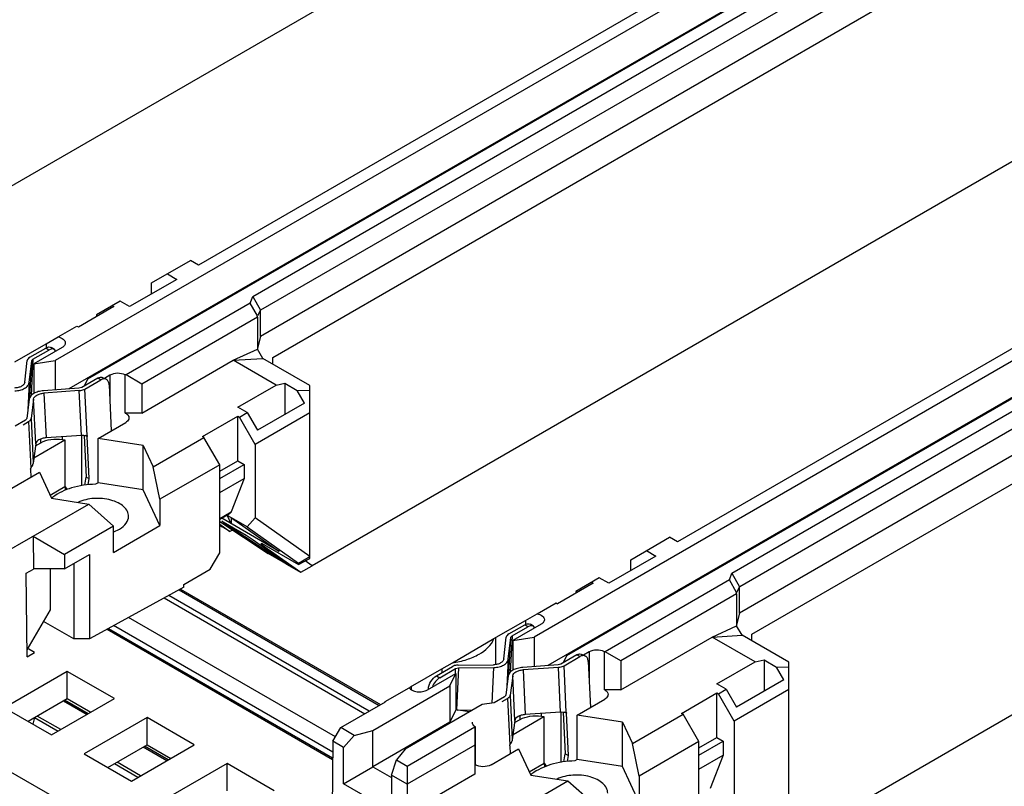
# Model space of a CAD drawing. Header units: inches. Extents: x 0 to 34, y 0 to 22.
# Tile 78 of 88: x 27.872 to 28.308, y 16.046 to 16.385. Entities that reach past the tile are written whole.
import ezdxf

# ---------------------------------------------------------------- set-up
doc = ezdxf.new("R2010")
doc.units = ezdxf.units.IN
doc.header["$LTSCALE"] = 1.87
doc.header["$MEASUREMENT"] = 0
doc.layers.get('0').update_dxf_attribs({"linetype": 'CONTINUOUS'})

msp = doc.modelspace()

# ---------------------------------------------------------------- linework, layer by layer
at = {"color": 7, "linetype": 'CONTINUOUS'}
for p, q in [((28.8471983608, 15.4869707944), (26.351793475, 16.9277863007)), ((28.6258773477, 16.7487750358), (27.7896629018, 16.2659553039)), ((28.6976101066, 16.7073574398), (27.9515156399, 16.27657628)), ((28.7024804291, 16.7045453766), (27.8880527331, 16.2343094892)), ((28.7164034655, 16.6965063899), (27.8941399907, 16.2217417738)), ((28.7167526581, 16.6963047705), (27.9023201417, 16.2260616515)), ((27.9755336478, 16.2627063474), (28.7216262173, 16.6934908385)), ((28.7285855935, 16.6894725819), (27.9790135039, 16.2566790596)), ((28.7386761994, 16.6836463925), (27.9790090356, 16.2450241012)), ((27.9844028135, 16.235681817), (28.7494632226, 16.6774181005)), ((28.8380093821, 16.6262926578), (28.0017949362, 16.1434729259)), ((28.8471983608, 16.5487634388), (28.1636476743, 16.154093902)), ((28.8471983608, 16.5431393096), (28.1001847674, 16.1118271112)), ((28.8471983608, 16.5270609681), (28.106272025, 16.0992593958)), ((28.8471983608, 16.5266577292), (28.1144521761, 16.1035792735)), ((28.1876656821, 16.1402239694), (28.8471983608, 16.5210298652)), ((28.8471983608, 16.5129933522), (28.1911455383, 16.1341966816)), ((28.8471983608, 16.5013409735), (28.19114107, 16.1225417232)), ((28.1965348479, 16.113199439), (28.8471983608, 16.4888843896)), ((28.8471983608, 16.3866335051), (28.2139269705, 16.0209905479)), ((27.9307789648, 16.2686549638), (27.9480035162, 16.2785994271)), ((27.951518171, 16.2765674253), (27.9480035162, 16.2785994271)), ((27.9377386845, 16.2726726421), (27.9419145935, 16.2702615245)), ((27.9419144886, 16.2702614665), (27.9210353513, 16.2582062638)), ((27.9307789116, 16.2638320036), (27.9307789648, 16.2686549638)), ((27.974450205, 16.2596710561), (27.9755291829, 16.2627037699)), ((27.9755291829, 16.2627037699), (27.9790090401, 16.2566764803)), ((27.9140749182, 16.2582045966), (27.8984155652, 16.2491630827)), ((27.9168595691, 16.2606173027), (27.9064192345, 16.2545899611)), ((27.9133783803, 16.258607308), (27.9140749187, 16.2582051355)), ((27.9210354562, 16.2582063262), (27.9168596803, 16.2606173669)), ((27.9744509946, 16.2596840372), (27.9194590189, 16.2279326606)), ((27.9776694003, 16.2540902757), (27.974450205, 16.2596710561)), ((27.9064192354, 16.2545899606), (27.9064192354, 16.2537843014)), ((27.9776170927, 16.2534644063), (27.9264187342, 16.2239031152)), ((27.9775382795, 16.2536009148), (27.9776694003, 16.2540902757)), ((27.9775382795, 16.2536009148), (27.9776170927, 16.2534644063)), ((27.9776170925, 16.2534644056), (27.9776170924, 16.2393981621)), ((27.9790090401, 16.2566764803), (27.9776694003, 16.2540902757)), ((27.9790090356, 16.2450241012), (27.9790090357, 16.2566764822)), ((27.8893658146, 16.2447540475), (27.8977195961, 16.2495773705)), ((27.8977195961, 16.2495773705), (27.8984155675, 16.2491753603)), ((27.884138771, 16.2417249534), (27.8893658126, 16.2447427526)), ((27.9790090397, 16.2450240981), (27.9776170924, 16.2398291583)), ((27.870228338, 16.2336930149), (27.884138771, 16.2417249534)), ((27.8768383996, 16.2357900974), (27.8838621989, 16.239845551)), ((27.8910984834, 16.2400762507), (27.8785455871, 16.2328285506)), ((27.885251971, 16.2389533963), (27.8838621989, 16.239845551)), ((27.884138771, 16.2417249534), (27.8841387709, 16.2399652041)), ((27.8877162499, 16.2391951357), (27.8863264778, 16.2400872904)), ((27.8782281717, 16.2348979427), (27.885251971, 16.2389533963)), ((27.8883132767, 16.2384807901), (27.8877162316, 16.2391951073)), ((27.9668991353, 16.2344181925), (27.9776170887, 16.2393981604)), ((27.9800575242, 16.2351817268), (27.9776218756, 16.2394009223)), ((27.9844027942, 16.2326675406), (27.9844027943, 16.2356818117)), ((27.8745870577, 16.2247902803), (27.8756938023, 16.234297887)), ((27.8765491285, 16.2246442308), (27.8776558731, 16.2341518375)), ((27.8768573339, 16.2181209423), (27.8776558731, 16.2341518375)), ((27.8782281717, 16.2348979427), (27.877428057, 16.2188354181)), ((27.8785455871, 16.23282826), (27.8880527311, 16.234299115)), ((27.8785455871, 16.2328285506), (27.8785455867, 16.2197056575)), ((27.8880527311, 16.234299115), (27.888052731, 16.2213106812)), ((27.9264187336, 16.2110453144), (27.9668991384, 16.2344181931)), ((27.9668991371, 16.2344181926), (27.9800529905, 16.2351790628)), ((27.9858643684, 16.2234679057), (27.9668991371, 16.2344181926)), ((28.0007581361, 16.2232241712), (27.9800531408, 16.235178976)), ((27.9093198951, 16.2267207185), (27.9107096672, 16.2260079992)), ((27.9123256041, 16.22783147), (27.9098928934, 16.2264268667)), ((27.9123256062, 16.2278200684), (27.9123256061, 16.2155331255)), ((27.9194590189, 16.2279326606), (27.9191091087, 16.2279313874)), ((27.9191110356, 16.2110453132), (27.9191091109, 16.2279211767)), ((27.9264187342, 16.2239031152), (27.9194596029, 16.227920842)), ((27.8765491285, 16.2246442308), (27.8759457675, 16.2125315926)), ((27.8998561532, 16.2224102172), (27.898602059, 16.2220577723)), ((27.9068799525, 16.2264656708), (27.8998561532, 16.2224102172)), ((27.9023201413, 16.2260616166), (27.9009072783, 16.2230171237)), ((27.9012459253, 16.2216974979), (27.9082697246, 16.2257529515)), ((27.9082697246, 16.2257529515), (27.9068799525, 16.2264656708)), ((27.9119438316, 16.2236382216), (27.9129045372, 16.2032423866)), ((27.9264187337, 16.2239031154), (27.9264187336, 16.2110453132)), ((27.9689179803, 16.2136832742), (27.9858643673, 16.2234679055)), ((27.9858643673, 16.2234679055), (27.9897971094, 16.2242631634)), ((27.9897971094, 16.2242631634), (27.9897971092, 16.2104689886)), ((27.9897972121, 16.2242631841), (27.9952508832, 16.2211143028)), ((28.0007581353, 16.1467587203), (28.0007581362, 16.2232241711)), ((27.898602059, 16.2220577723), (27.8829486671, 16.2209492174)), ((27.8987377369, 16.220992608), (27.8830843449, 16.2198840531)), ((27.8830843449, 16.2198840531), (27.8840167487, 16.2000890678)), ((27.8996701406, 16.2011976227), (27.8987377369, 16.220992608)), ((27.9022165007, 16.2010921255), (27.9012459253, 16.2216974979)), ((27.9952508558, 16.2211143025), (28.0007581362, 16.2211750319)), ((27.9984968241, 16.2154921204), (27.9952508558, 16.2211143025)), ((27.876556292, 16.2172583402), (27.8754495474, 16.2086898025)), ((27.8785183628, 16.2172477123), (27.8774116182, 16.2086791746)), ((27.8794507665, 16.197452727), (27.8785183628, 16.2172477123)), ((27.9730939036, 16.2112722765), (27.9689180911, 16.2136833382)), ((27.9984968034, 16.2154919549), (27.9776176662, 16.2034369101)), ((27.9264187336, 16.2110453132), (27.9191110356, 16.2110453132)), ((27.953258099, 16.200623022), (27.9689174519, 16.209664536)), ((27.9689174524, 16.2096645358), (27.9696134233, 16.2092626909)), ((27.9689174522, 16.1899699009), (27.9689174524, 16.2096645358)), ((27.9696134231, 16.2092626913), (27.9730938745, 16.2112722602)), ((27.9765731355, 16.1972081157), (27.9696134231, 16.2092626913)), ((27.9730938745, 16.2112722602), (27.977617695, 16.2034367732)), ((28.0007581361, 16.2111722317), (27.9765731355, 16.1972081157)), ((27.8748772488, 16.2079877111), (27.8702755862, 16.2053307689)), ((27.8738602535, 16.2058853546), (27.8762670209, 16.2072749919)), ((27.8762670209, 16.2072749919), (27.8772375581, 16.1866704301)), ((27.8774116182, 16.2086791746), (27.8783440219, 16.1888841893)), ((27.9070592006, 16.1998673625), (27.9192853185, 16.2069265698)), ((27.8996701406, 16.2011976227), (27.8840167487, 16.2000890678)), ((27.8912648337, 16.1993881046), (27.8912648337, 16.2006023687)), ((27.899772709, 16.2011976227), (27.8997727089, 16.1789438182)), ((27.900921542, 16.2011895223), (27.9017899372, 16.1827534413)), ((27.9010574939, 16.2011649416), (27.9022165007, 16.2010921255)), ((27.9023006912, 16.200702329), (27.9014834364, 16.2011214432)), ((27.9022165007, 16.2010921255), (27.9023006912, 16.200702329)), ((27.9031797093, 16.182040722), (27.9023006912, 16.200702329)), ((27.9539540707, 16.2002211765), (27.9532580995, 16.2006230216)), ((27.8794507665, 16.197452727), (27.8783440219, 16.1888841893)), ((27.8786566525, 16.1913046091), (27.8923626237, 16.1992182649)), ((27.879329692, 16.1965153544), (27.8817576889, 16.1979172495)), ((27.8817576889, 16.1979172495), (27.881757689, 16.1996119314)), ((27.8912648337, 16.1993881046), (27.8923626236, 16.1992182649)), ((27.8923626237, 16.1992182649), (27.8923626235, 16.1785538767)), ((27.9070592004, 16.1801788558), (27.9070592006, 16.1998673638)), ((27.9270938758, 16.1967677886), (27.9070592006, 16.1998673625)), ((27.9270938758, 16.196767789), (27.9315061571, 16.1872600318)), ((27.9270938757, 16.177079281), (27.9270938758, 16.196767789)), ((27.9315061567, 16.1872600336), (27.9539540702, 16.2002211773)), ((27.9609137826, 16.1881666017), (27.9539540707, 16.2002211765)), ((27.9765731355, 16.1972081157), (27.9765731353, 16.1646734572)), ((27.8783440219, 16.1888841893), (27.878224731, 16.1884866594)), ((27.9609137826, 16.1881666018), (27.9344476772, 16.1728854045)), ((27.9609137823, 16.1492065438), (27.9609137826, 16.1881666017)), ((27.9609137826, 16.1853486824), (27.9689174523, 16.1899699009)), ((27.9609137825, 16.1821339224), (27.9717013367, 16.1883625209)), ((27.9689174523, 16.1899699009), (27.9717013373, 16.1883625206)), ((27.9717013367, 16.1883625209), (27.9717013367, 16.1821747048)), ((27.8689157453, 16.1778438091), (27.8811418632, 16.1849030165)), ((27.877193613, 16.186205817), (27.8772375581, 16.1866704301)), ((27.877193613, 16.186205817), (27.8773578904, 16.182718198)), ((27.8811418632, 16.1849030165), (27.8865101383, 16.1733352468)), ((27.9344476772, 16.1728854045), (27.9315061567, 16.1872600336)), ((27.9011752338, 16.179158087), (27.9017899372, 16.1827534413)), ((27.9017899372, 16.1827534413), (27.9031797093, 16.182040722)), ((27.9027209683, 16.1793575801), (27.9031797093, 16.182040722)), ((27.9070592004, 16.1801788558), (27.9059920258, 16.1795626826)), ((27.9270938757, 16.177079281), (27.9070592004, 16.1801788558)), ((27.9609137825, 16.1759461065), (27.9717013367, 16.182174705)), ((27.9717013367, 16.182174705), (27.9660118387, 16.1674103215)), ((27.8858407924, 16.1747775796), (27.8923765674, 16.1785512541)), ((27.8923765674, 16.1785512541), (27.8926291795, 16.1769541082)), ((27.8923770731, 16.1785480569), (27.8933436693, 16.1772125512)), ((27.9344476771, 16.1612330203), (27.9270938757, 16.177079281)), ((27.8644869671, 16.148563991), (27.9029769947, 16.1707876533)), ((27.8865101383, 16.1733352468), (27.9029769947, 16.1707876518)), ((27.9029769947, 16.1707876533), (27.9139548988, 16.1610531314)), ((27.9344476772, 16.1728854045), (27.9344476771, 16.1612330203)), ((27.9609137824, 16.1644667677), (27.9660118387, 16.1674103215)), ((27.9652025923, 16.1664107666), (27.9609137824, 16.1639344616)), ((27.9660291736, 16.1620699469), (27.9641569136, 16.165830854)), ((27.9650046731, 16.1653413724), (27.9641775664, 16.1658189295)), ((27.9609137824, 16.1630090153), (27.9824206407, 16.1488513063)), ((27.9609137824, 16.1618484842), (27.9654537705, 16.1586478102)), ((27.9609137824, 16.1614044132), (27.9619743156, 16.1606567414)), ((27.9618032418, 16.1631700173), (27.9623880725, 16.1628844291)), ((27.9632622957, 16.1621131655), (27.9618032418, 16.1631700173)), ((27.987186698, 16.1498538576), (27.9618568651, 16.1644789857)), ((27.9623787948, 16.162889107), (27.9725713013, 16.1570040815)), ((27.9632622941, 16.1623789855), (27.9632622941, 16.1621131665)), ((27.9890587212, 16.1451316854), (27.9632622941, 16.1621131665)), ((27.9661336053, 16.1646962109), (27.9650046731, 16.1653413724)), ((27.9660291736, 16.1646962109), (27.9660291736, 16.1620699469)), ((27.9661335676, 16.1646962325), (27.987186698, 16.1498538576)), ((27.9730932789, 16.1606777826), (27.9661336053, 16.1646962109)), ((27.9765731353, 16.1646734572), (27.9730932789, 16.1606777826)), ((28.0007581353, 16.1476231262), (27.9765731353, 16.1646734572)), ((27.9139548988, 16.1610531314), (27.8921866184, 16.1484843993)), ((27.9139548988, 16.1494007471), (27.9344476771, 16.1612330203)), ((27.9139548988, 16.1494007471), (27.9139548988, 16.1610531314)), ((27.9139803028, 16.1585717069), (27.9165456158, 16.1597371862)), ((27.9654537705, 16.1586478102), (27.9619743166, 16.1606567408)), ((27.9665643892, 16.159289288), (27.9654537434, 16.1586478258)), ((27.9725716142, 16.1570046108), (27.9753551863, 16.1552198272)), ((27.9730932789, 16.1606777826), (27.9958174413, 16.1446573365)), ((27.8782671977, 16.1565205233), (27.8784237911, 16.1419650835)), ((27.8782672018, 16.1565205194), (27.8921866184, 16.1484843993)), ((27.9753551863, 16.1552198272), (27.9917105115, 16.1436893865)), ((27.9794620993, 16.1534718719), (27.9958174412, 16.1440285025)), ((27.9794620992, 16.1527685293), (27.9794620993, 16.1534718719)), ((27.9794621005, 16.1527685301), (27.979771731, 16.1529556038)), ((27.9967727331, 16.1405645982), (27.9794621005, 16.1527685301)), ((27.979771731, 16.1529556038), (27.9800575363, 16.1531277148)), ((28.1429109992, 16.1461725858), (28.1601355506, 16.1561170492)), ((28.1636502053, 16.1540850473), (28.1601355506, 16.1561170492)), ((27.8921866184, 16.1484843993), (27.8921866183, 16.1420554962)), ((27.8921866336, 16.1420554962), (27.9033221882, 16.1484850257)), ((27.9033222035, 16.1484850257), (27.9033222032, 16.1111170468)), ((27.9567379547, 16.141958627), (27.9609137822, 16.1492065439)), ((27.9890099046, 16.145047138), (27.9824206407, 16.1488513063)), ((28.1498707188, 16.1501902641), (28.1540466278, 16.1477791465)), ((27.8963624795, 16.1444665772), (27.8963624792, 16.1111170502)), ((27.9909497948, 16.1439270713), (27.9890099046, 16.145047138)), ((27.9890587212, 16.1451316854), (27.9890587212, 16.1455588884)), ((27.9909601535, 16.1439450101), (27.9890587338, 16.1451316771)), ((27.9909601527, 16.1439450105), (27.9909601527, 16.1442183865)), ((27.9917105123, 16.1435117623), (27.9909601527, 16.1439450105)), ((27.9958174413, 16.1446573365), (28.0007581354, 16.1476464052)), ((27.9958174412, 16.1440285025), (28.0007579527, 16.1467573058)), ((27.9958174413, 16.1446573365), (27.9958174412, 16.1440285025)), ((28.0017949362, 16.1434729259), (27.9987272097, 16.1456356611)), ((28.1540465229, 16.1477790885), (28.1331673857, 16.1357238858)), ((28.1429109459, 16.1413496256), (28.1429109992, 16.1461725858)), ((27.8752919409, 16.1401567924), (27.8784237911, 16.1419650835)), ((27.8756895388, 16.103199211), (27.8752919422, 16.1401567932)), ((27.8921866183, 16.1420554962), (27.8784237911, 16.1420554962)), ((27.8859224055, 16.1239749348), (27.8859224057, 16.1420554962)), ((27.9450804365, 16.1352277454), (27.9567379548, 16.1419586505)), ((27.9917105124, 16.1436893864), (27.9917105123, 16.1435117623)), ((27.9917105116, 16.1436893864), (27.992209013, 16.143315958)), ((27.9922870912, 16.1432308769), (27.9917105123, 16.1435117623)), ((27.9967727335, 16.1405645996), (27.9919856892, 16.1433289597)), ((27.992209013, 16.143315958), (27.9922870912, 16.1432308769)), ((27.996774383, 16.140575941), (28.0017975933, 16.1434758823)), ((28.1865822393, 16.1371886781), (28.1876612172, 16.1402213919)), ((28.1876612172, 16.1402213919), (28.1911410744, 16.1341941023)), ((27.9450804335, 16.1340222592), (27.9450804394, 16.1352276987)), ((28.1262069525, 16.1357222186), (28.1105475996, 16.1266807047)), ((28.1289916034, 16.1381349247), (28.1185512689, 16.1321075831)), ((28.1255104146, 16.13612493), (28.1262069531, 16.1357227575)), ((28.1331674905, 16.1357239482), (28.1289917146, 16.1381349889)), ((28.186583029, 16.1372016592), (28.1315910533, 16.1054502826)), ((28.1898014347, 16.1316078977), (28.1865822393, 16.1371886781)), ((27.9450804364, 16.1340223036), (27.9068020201, 16.1131262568)), ((27.9429339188, 16.1328505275), (28.0315692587, 16.0816735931)), ((27.9435266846, 16.1331741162), (28.0321458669, 16.082006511)), ((28.1185512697, 16.1321075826), (28.1185512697, 16.1313019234)), ((28.1897491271, 16.1309820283), (28.1385507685, 16.1014207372)), ((28.1896703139, 16.1311185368), (28.1898014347, 16.1316078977)), ((28.1896703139, 16.1311185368), (28.1897491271, 16.1309820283)), ((28.1897491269, 16.1309820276), (28.1897491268, 16.1169157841)), ((28.1911410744, 16.1341941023), (28.1898014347, 16.1316078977)), ((28.19114107, 16.1225417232), (28.1911410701, 16.1341941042)), ((27.9363751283, 16.1292701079), (28.0251892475, 16.0779899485)), ((28.0270906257, 16.0790877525), (27.9383297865, 16.1303371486)), ((28.101497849, 16.1222716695), (28.1098516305, 16.1270949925)), ((28.1098516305, 16.1270949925), (28.1105476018, 16.1266929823)), ((27.8756573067, 16.1061952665), (27.885922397, 16.1239749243)), ((28.0962708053, 16.1192425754), (28.101497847, 16.1222603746)), ((28.1911410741, 16.1225417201), (28.1897491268, 16.1173467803)), ((27.8963624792, 16.1111170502), (27.8829650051, 16.1188525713)), ((28.0121231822, 16.0677873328), (27.9205760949, 16.1206454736)), ((28.0823603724, 16.1112106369), (28.0962708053, 16.1192425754)), ((28.0962708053, 16.1192425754), (28.0962708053, 16.1174828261)), ((27.9110483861, 16.1154443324), (28.0109014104, 16.0577904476)), ((27.9116411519, 16.1157679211), (28.0109086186, 16.0584521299)), ((28.0109366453, 16.0610248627), (27.9139459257, 16.1170260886)), ((28.088970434, 16.1133077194), (28.0959942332, 16.117363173)), ((28.0903602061, 16.1124155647), (28.0973840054, 16.1164710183)), ((28.1032305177, 16.1175938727), (28.0906776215, 16.1103461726)), ((28.0973840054, 16.1164710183), (28.0959942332, 16.117363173)), ((28.0998482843, 16.1167127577), (28.0984585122, 16.1176049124)), ((28.1004453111, 16.1159984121), (28.099848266, 16.1167127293)), ((28.1790311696, 16.1119358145), (28.1897491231, 16.1169157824)), ((28.1921895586, 16.1126993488), (28.1897539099, 16.1169185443)), ((27.9033222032, 16.1111170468), (27.8963624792, 16.1111170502)), ((27.9068020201, 16.1131262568), (27.9033221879, 16.1111170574)), ((28.0639175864, 16.1005616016), (28.0823606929, 16.1112101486)), ((28.0829775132, 16.1115671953), (28.0829775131, 16.099741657)), ((28.0867190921, 16.1023079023), (28.0878258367, 16.1118155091)), ((28.0886811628, 16.1021618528), (28.0897879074, 16.1116694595)), ((28.0889893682, 16.0956385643), (28.0897879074, 16.1116694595)), ((28.0903602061, 16.1124155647), (28.0895600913, 16.0963530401)), ((28.0906776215, 16.110345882), (28.1001847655, 16.111816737)), ((28.0906776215, 16.1103461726), (28.0906776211, 16.0972232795)), ((28.1001847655, 16.111816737), (28.1001847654, 16.0988283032)), ((28.138550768, 16.0885629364), (28.1790311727, 16.1119358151)), ((28.1790311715, 16.1119358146), (28.1921850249, 16.1126966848)), ((28.1979964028, 16.1009855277), (28.1790311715, 16.1119358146)), ((28.2128901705, 16.1007417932), (28.1921851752, 16.112696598)), ((28.1965348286, 16.1101851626), (28.1965348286, 16.1131994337)), ((27.8789631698, 16.1050893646), (27.8756486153, 16.1070031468)), ((27.8756895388, 16.103199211), (27.8789631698, 16.1050893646)), ((28.1244576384, 16.105349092), (28.1220249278, 16.1039444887)), ((28.1244576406, 16.1053376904), (28.1244576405, 16.0930507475)), ((28.1315910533, 16.1054502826), (28.131241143, 16.1054490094)), ((28.1312430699, 16.0885629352), (28.1312411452, 16.1054387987)), ((28.1385507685, 16.1014207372), (28.1315916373, 16.105438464)), ((28.0591945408, 16.0978352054), (28.0639172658, 16.1005618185)), ((28.0886811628, 16.1021618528), (28.0880778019, 16.0900492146)), ((28.1190119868, 16.1039832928), (28.1119881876, 16.0999278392)), ((28.1144521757, 16.1035792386), (28.1130393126, 16.1005347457)), ((28.1133779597, 16.0992151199), (28.120401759, 16.1032705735)), ((28.120401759, 16.1032705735), (28.1190119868, 16.1039832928)), ((28.1214519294, 16.1042383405), (28.1228417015, 16.1035256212)), ((28.1240758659, 16.1011558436), (28.1250365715, 16.0807600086)), ((28.1385507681, 16.1014207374), (28.138550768, 16.0885629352)), ((28.1810500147, 16.0912008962), (28.1979964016, 16.1009855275)), ((28.1979964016, 16.1009855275), (28.2019291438, 16.1017807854)), ((28.2019291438, 16.1017807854), (28.2019291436, 16.0879866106)), ((28.2019292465, 16.1017808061), (28.2073829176, 16.0986319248)), ((28.2128901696, 16.0242763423), (28.2128901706, 16.1007417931)), ((27.8934393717, 16.0967309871), (27.865600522, 16.0806571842)), ((27.9143185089, 16.0846756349), (27.8934393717, 16.0967309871)), ((27.8934393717, 16.0846767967), (27.8934393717, 16.0967309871)), ((28.0453711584, 16.0898537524), (28.0591945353, 16.0978352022)), ((28.0569677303, 16.0948297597), (28.0639915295, 16.0988852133)), ((28.0583575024, 16.093937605), (28.0653813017, 16.0979930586)), ((28.0591945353, 16.0978352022), (28.0591945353, 16.096115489)), ((28.0652657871, 16.0956740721), (28.0653813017, 16.0979930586)), ((28.0653813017, 16.0979930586), (28.0666353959, 16.0983014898)), ((28.0666353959, 16.0983014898), (28.0657059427, 16.07964246)), ((28.066499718, 16.0995020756), (28.0821531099, 16.0996715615)), ((28.0666353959, 16.0983014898), (28.0822887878, 16.0984709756)), ((28.0815036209, 16.0827085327), (28.0822887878, 16.0984709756)), ((28.1107340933, 16.0995753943), (28.0950807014, 16.0984668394)), ((28.1108697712, 16.09851023), (28.0952163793, 16.0974016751)), ((28.0952163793, 16.0974016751), (28.096148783, 16.0776066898)), ((28.1119881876, 16.0999278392), (28.1107340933, 16.0995753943)), ((28.111802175, 16.0787152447), (28.1108697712, 16.09851023)), ((28.1143485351, 16.0786097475), (28.1133779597, 16.0992151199)), ((28.2073828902, 16.0986319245), (28.2128901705, 16.0986926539)), ((28.2106288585, 16.0930097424), (28.2073828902, 16.0986319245)), ((28.0528609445, 16.0885118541), (28.0654138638, 16.0957595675)), ((28.0569677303, 16.0948297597), (28.0583575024, 16.093937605)), ((28.0628664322, 16.0902703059), (28.0654138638, 16.0957596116)), ((28.0654138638, 16.0957596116), (28.0654138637, 16.0796875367)), ((28.0886883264, 16.0947759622), (28.0875815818, 16.0862074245)), ((28.0906503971, 16.0947653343), (28.0895436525, 16.0861967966)), ((28.0915828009, 16.074970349), (28.0906503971, 16.0947653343)), ((28.2106288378, 16.0930095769), (28.1897497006, 16.0809545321)), ((28.0287709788, 16.0705838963), (28.0628664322, 16.0902701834)), ((28.0341655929, 16.0833836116), (28.0447804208, 16.0895123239)), ((28.0449398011, 16.0896046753), (28.0453711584, 16.0898537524)), ((28.045901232, 16.0885205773), (28.0459012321, 16.0901598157)), ((28.053285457, 16.088756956), (28.0532936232, 16.0889208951)), ((28.053424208, 16.0888370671), (28.0532936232, 16.0889208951)), ((28.0628664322, 16.0902701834), (28.0628664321, 16.0741981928)), ((28.138550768, 16.0885629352), (28.1312430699, 16.0885629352)), ((28.1653901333, 16.078140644), (28.1810494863, 16.087182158)), ((28.1810494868, 16.0871821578), (28.1817454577, 16.0867803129)), ((28.1810494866, 16.0674875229), (28.1810494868, 16.0871821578)), ((28.1852259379, 16.0887898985), (28.1810501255, 16.0912009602)), ((28.1817454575, 16.0867803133), (28.1852259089, 16.0887898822)), ((28.1852259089, 16.0887898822), (28.1897497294, 16.0809543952)), ((28.2128901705, 16.0886898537), (28.1887051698, 16.0747257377)), ((27.8760390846, 16.074630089), (27.8934393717, 16.0846767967)), ((27.8864796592, 16.068601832), (27.9143185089, 16.0846756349)), ((27.8917266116, 16.0836878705), (27.9021671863, 16.0776596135)), ((27.9026766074, 16.0779537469), (27.8922360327, 16.0839820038)), ((27.8934393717, 16.0846767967), (27.9038799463, 16.0786485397)), ((28.0145125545, 16.071825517), (28.0343466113, 16.0832771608)), ((28.0341647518, 16.0831721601), (28.0341647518, 16.0833830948)), ((28.0343466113, 16.0832771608), (28.0341655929, 16.0833836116)), ((28.0824076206, 16.0828483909), (28.0771338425, 16.0820324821)), ((28.0870092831, 16.0855053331), (28.0824076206, 16.0828483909)), ((28.0859922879, 16.0834029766), (28.0883990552, 16.0847926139)), ((28.0883990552, 16.0847926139), (28.0893695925, 16.0641880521)), ((28.0895436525, 16.0861967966), (28.0904760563, 16.0664018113)), ((28.1191912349, 16.0773849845), (28.1314173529, 16.0844441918)), ((28.1887051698, 16.0747257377), (28.1817454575, 16.0867803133)), ((27.865600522, 16.0806571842), (27.8864796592, 16.068601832)), ((28.0771338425, 16.0820325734), (28.0430383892, 16.0623462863)), ((28.0654138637, 16.0796875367), (28.0628664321, 16.074198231)), ((28.0714540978, 16.07875316), (28.0654138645, 16.0796876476)), ((28.066063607, 16.0795871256), (28.0730290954, 16.0796625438)), ((28.111802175, 16.0787152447), (28.096148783, 16.0776066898)), ((28.1119047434, 16.0787152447), (28.1119047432, 16.0564614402)), ((28.1130535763, 16.0787071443), (28.1139219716, 16.0602710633)), ((28.1131895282, 16.0786825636), (28.1143485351, 16.0786097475)), ((28.1144327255, 16.078219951), (28.1136154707, 16.0786390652)), ((28.1143485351, 16.0786097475), (28.1144327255, 16.078219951)), ((27.87893081, 16.076299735), (27.8781558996, 16.0734078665)), ((27.8789339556, 16.0763015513), (27.8893745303, 16.0702732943)), ((27.8905264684, 16.0709384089), (27.8800858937, 16.0769666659)), ((27.9287947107, 16.0763172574), (27.9009558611, 16.0602434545)), ((27.949673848, 16.0642619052), (27.9287947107, 16.0763172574)), ((27.9287947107, 16.064263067), (27.9287947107, 16.0763172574)), ((28.0628664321, 16.0741981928), (28.0287709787, 16.0545119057)), ((28.0915828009, 16.074970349), (28.0904760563, 16.0664018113)), ((28.0907886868, 16.0688222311), (28.104494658, 16.0767358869)), ((28.0914617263, 16.0740329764), (28.0938897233, 16.0754348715)), ((28.0938897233, 16.0754348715), (28.0938897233, 16.0771295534)), ((28.103396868, 16.0769057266), (28.103396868, 16.0781199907)), ((28.103396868, 16.0769057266), (28.104494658, 16.0767358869)), ((28.104494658, 16.0767358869), (28.1044946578, 16.0560714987)), ((28.1153117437, 16.059558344), (28.1144327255, 16.078219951)), ((28.1191912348, 16.0576964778), (28.1191912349, 16.0773849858)), ((28.1392259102, 16.0742854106), (28.1191912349, 16.0773849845)), ((28.1392259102, 16.074285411), (28.1436381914, 16.0647776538)), ((28.13922591, 16.054596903), (28.1392259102, 16.074285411)), ((28.143638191, 16.0647776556), (28.1660861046, 16.0777387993)), ((28.166086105, 16.0777387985), (28.1653901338, 16.0781406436)), ((28.1730458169, 16.0656842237), (28.166086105, 16.0777387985)), ((28.1887051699, 16.0747257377), (28.1887051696, 16.0421910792)), ((28.0109889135, 16.0658228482), (28.0145125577, 16.0718255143)), ((28.0205125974, 16.0683611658), (28.0145125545, 16.071825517)), ((28.0205125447, 16.0683611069), (28.0287709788, 16.0705846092)), ((28.0287709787, 16.0545119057), (28.0287709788, 16.0705838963)), ((28.0439431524, 16.0548319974), (28.0739137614, 16.0721366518)), ((28.0739162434, 16.0723419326), (28.0739137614, 16.0721365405)), ((28.0739137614, 16.0721366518), (28.0739137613, 16.0512423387)), ((28.0740880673, 16.0723419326), (28.0740880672, 16.0553785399)), ((28.0109889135, 16.0658228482), (28.0102407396, 15.9971437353)), ((28.0157657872, 16.0630647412), (28.0109889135, 16.0658228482)), ((28.0157657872, 16.0630647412), (28.0205125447, 16.0683611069)), ((28.0904760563, 16.0664018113), (28.0903567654, 16.0660042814)), ((28.1730458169, 16.0656842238), (28.1465797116, 16.0504030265)), ((28.1730458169, 16.0628663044), (28.1810494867, 16.0674875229)), ((28.1730458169, 16.0596515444), (28.1838333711, 16.0658801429)), ((28.1730458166, 16.0267241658), (28.1730458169, 16.0656842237)), ((28.1810494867, 16.0674875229), (28.1838333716, 16.0658801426)), ((28.1838333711, 16.0658801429), (28.183833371, 16.0596923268)), ((27.9113944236, 16.0542163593), (27.9287947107, 16.064263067)), ((27.9218349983, 16.0481881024), (27.949673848, 16.0642619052)), ((27.9270819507, 16.0632741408), (27.9375225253, 16.0572458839)), ((27.9380319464, 16.0575400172), (27.9275913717, 16.0635682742)), ((27.9287947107, 16.064263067), (27.9392352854, 16.05823481)), ((28.015765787, 16.0470034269), (28.0157657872, 16.0630647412)), ((28.0430383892, 16.0623467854), (28.0391874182, 16.0575784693)), ((28.0739137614, 16.0641001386), (28.0439431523, 16.0467954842)), ((28.0810477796, 16.0553614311), (28.0932738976, 16.0624206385)), ((28.0893256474, 16.063723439), (28.0893695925, 16.0641880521)), ((28.0893256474, 16.063723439), (28.0894899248, 16.06023582)), ((28.0932738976, 16.0624206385), (28.0986421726, 16.0508528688)), ((28.1465797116, 16.0504030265), (28.143638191, 16.0647776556)), ((27.9009558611, 16.0602434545), (27.9218349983, 16.0481881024)), ((28.0369739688, 16.0508194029), (28.0391874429, 16.0575785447)), ((28.0391874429, 16.0575785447), (28.0439431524, 16.0548326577)), ((28.1133072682, 16.056675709), (28.1139219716, 16.0602710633)), ((28.1139219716, 16.0602710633), (28.1153117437, 16.059558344)), ((28.1148530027, 16.0568752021), (28.1153117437, 16.059558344)), ((28.1191912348, 16.0576964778), (28.1181240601, 16.0570803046)), ((28.13922591, 16.054596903), (28.1191912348, 16.0576964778)), ((28.1730458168, 16.0534637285), (28.1838333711, 16.059692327)), ((28.1838333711, 16.059692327), (28.1781438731, 16.0449279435)), ((27.9142892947, 16.0558878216), (27.9247298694, 16.0498595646)), ((27.9258818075, 16.0505246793), (27.9154412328, 16.0565529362)), ((27.9641500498, 16.0559035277), (27.9363112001, 16.0398297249)), ((27.985029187, 16.0438481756), (27.9641500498, 16.0559035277)), ((27.9641500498, 16.0438493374), (27.9641500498, 16.0559035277)), ((28.015765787, 16.0470034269), (28.028770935, 16.054512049)), ((28.028770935, 16.054512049), (28.0369739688, 16.0497757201)), ((28.0439431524, 16.0548326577), (28.0439431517, 16.0299305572)), ((28.0979728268, 16.0522952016), (28.1045086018, 16.0560688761)), ((28.1045086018, 16.0560688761), (28.1047612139, 16.0544717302)), ((28.1045091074, 16.0560656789), (28.1054757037, 16.0547301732)), ((28.1465797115, 16.0387506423), (28.13922591, 16.054596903)), ((28.0439431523, 16.0467954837), (28.0369739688, 16.0508194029)), ((28.0369739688, 16.0508194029), (28.0369739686, 16.0347580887)), ((28.0739137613, 16.0512423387), (28.0534779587, 16.0394429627)), ((28.0766190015, 16.026081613), (28.115109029, 16.0483052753)), ((28.0986421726, 16.0508528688), (28.115109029, 16.0483052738)), ((28.115109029, 16.0483052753), (28.1260869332, 16.0385707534)), ((28.1465797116, 16.0504030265), (28.1465797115, 16.0387506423)), ((28.0369739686, 16.0347580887), (28.015765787, 16.0470034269))]:
    msp.add_line(p, q, dxfattribs=at)
for centre, radius, start, end in [((27.8991733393, 16.2082555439), 0.0070753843, 274.0263624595, 279.9208728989), ((27.9022697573, 16.2097120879), 0.0086327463, 257.4391752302, 261.0396000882), ((27.9022253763, 16.209440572), 0.0083576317, 261.0502281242, 261.9672887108), ((27.8978824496, 16.1598877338), 0.0176602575, 128.0779948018, 130.2925928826), ((28.1113053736, 16.0857731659), 0.0070753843, 274.0263624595, 279.9208728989), ((28.1144017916, 16.0872297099), 0.0086327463, 257.4391752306, 261.039600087), ((28.1143574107, 16.0869581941), 0.0083576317, 261.0502281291, 261.9672887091), ((28.110014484, 16.0374053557), 0.0176602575, 128.0779948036, 130.2925928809)]:
    msp.add_arc(centre, radius, start, end, dxfattribs=at)
for points, knots in [([(27.8893658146, 16.2447540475), (27.8901891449, 16.2445733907), (27.8916058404, 16.2440894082), (27.8925398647, 16.2427080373), (27.8925398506, 16.2420967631)], [0, 0, 0, 0, 0.5796467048, 1, 1, 1, 1]), ([(27.8838621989, 16.239845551), (27.8842777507, 16.2400854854), (27.8850886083, 16.240434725), (27.8860093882, 16.2402909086), (27.8863264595, 16.2400872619)], [0, 0, 0, 0, 0.5601206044, 1, 1, 1, 1]), ([(27.8925398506, 16.2420967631), (27.8925398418, 16.241713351), (27.8922048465, 16.2408578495), (27.8915055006, 16.2403223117), (27.8910984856, 16.2400873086)], [0, 0, 0, 0, 0.4492764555, 1, 1, 1, 1]), ([(27.8768378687, 16.2357904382), (27.8765358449, 16.2356160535), (27.8760131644, 16.2352100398), (27.875727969, 16.2345914), (27.8756938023, 16.234297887)], [0, 0, 0, 0, 0.5413332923, 1, 1, 1, 1]), ([(27.8877162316, 16.2391951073), (27.8873991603, 16.2393987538), (27.8864783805, 16.2395425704), (27.8856675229, 16.2391933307), (27.885251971, 16.2389533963)], [0, 0, 0, 0, 0.4398793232, 1, 1, 1, 1]), ([(27.8776558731, 16.2341518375), (27.8776642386, 16.2342237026), (27.8777496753, 16.234537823), (27.8780132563, 16.2347738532), (27.8782281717, 16.2348979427)], [0, 0, 0, 0, 0.2257299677, 1, 1, 1, 1]), ([(27.9068799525, 16.2264656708), (27.9072765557, 16.2266946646), (27.9080846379, 16.227020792), (27.9089762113, 16.226896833), (27.9093198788, 16.2267206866)], [0, 0, 0, 0, 0.5425196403, 1, 1, 1, 1]), ([(27.9191091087, 16.2279313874), (27.918073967, 16.2284718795), (27.9156974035, 16.2288866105), (27.9133241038, 16.2284079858), (27.9123256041, 16.22783147)], [0, 0, 0, 0, 0.5031822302, 1, 1, 1, 1]), ([(27.8745870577, 16.2247902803), (27.8745443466, 16.2244233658), (27.8741870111, 16.2236494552), (27.8731206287, 16.2228201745), (27.8716792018, 16.222285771), (27.8705908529, 16.2221601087), (27.8700210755, 16.2221539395)], [0, 0, 0, 0, 0.1954378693, 0.4261197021, 0.6985246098, 1, 1, 1, 1]), ([(27.8701567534, 16.2209533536), (27.8709544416, 16.2209619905), (27.8724781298, 16.2211379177), (27.8744961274, 16.2218860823), (27.875989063, 16.2230470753), (27.8764893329, 16.2241305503), (27.8765491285, 16.2246442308)], [0, 0, 0, 0, 0.3014753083, 0.5738802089, 0.8045620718, 1, 1, 1, 1]), ([(27.9107096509, 16.2260079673), (27.9103659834, 16.2261841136), (27.9094744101, 16.2263080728), (27.9086663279, 16.2259819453), (27.9082697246, 16.2257529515)], [0, 0, 0, 0, 0.457480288, 1, 1, 1, 1]), ([(27.9119438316, 16.2236382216), (27.911920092, 16.2241422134), (27.9117441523, 16.2250794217), (27.9110814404, 16.2258174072), (27.9107096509, 16.2260079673)], [0, 0, 0, 0, 0.5470384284, 1, 1, 1, 1]), ([(27.8829486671, 16.2209492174), (27.8821473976, 16.2208924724), (27.8806160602, 16.2206290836), (27.8782405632, 16.2197364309), (27.8766916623, 16.218306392), (27.876556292, 16.2172583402)], [0, 0, 0, 0, 0.3106517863, 0.5913189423, 1, 1, 1, 1]), ([(27.8785183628, 16.2172477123), (27.8786150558, 16.2179963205), (27.8797214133, 16.2190177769), (27.8814181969, 16.2196553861), (27.8825120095, 16.219843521), (27.8830843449, 16.2198840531)], [0, 0, 0, 0, 0.4086809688, 0.6893481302, 1, 1, 1, 1]), ([(27.8987377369, 16.220992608), (27.898970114, 16.2210090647), (27.8998352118, 16.2211130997), (27.9006927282, 16.2213775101), (27.9012464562, 16.2216972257)], [0, 0, 0, 0, 0.2670448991, 1, 1, 1, 1]), ([(27.9191034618, 16.2110453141), (27.919556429, 16.2108086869), (27.9203372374, 16.2102656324), (27.9207266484, 16.2093456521), (27.9207266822, 16.2089357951)], [0, 0, 0, 0, 0.5549418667, 1, 1, 1, 1]), ([(27.8754495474, 16.2086898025), (27.8754410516, 16.2086240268), (27.8753487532, 16.2083238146), (27.8750869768, 16.2081088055), (27.8748772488, 16.2079877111)], [0, 0, 0, 0, 0.2149832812, 1, 1, 1, 1]), ([(27.8762675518, 16.2072747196), (27.8764252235, 16.2073657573), (27.876931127, 16.2077017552), (27.8773562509, 16.208250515), (27.8774116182, 16.2086791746)], [0, 0, 0, 0, 0.2963867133, 1, 1, 1, 1]), ([(27.9207266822, 16.2089357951), (27.9207266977, 16.2087483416), (27.9205751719, 16.2078942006), (27.9198576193, 16.2072570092), (27.9192853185, 16.2069265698)], [0, 0, 0, 0, 0.2209753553, 1, 1, 1, 1]), ([(27.8840167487, 16.2000890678), (27.8834444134, 16.2000485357), (27.882350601, 16.1998604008), (27.8806538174, 16.1992227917), (27.8795474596, 16.1982013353), (27.8794507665, 16.197452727)], [0, 0, 0, 0, 0.3106517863, 0.5913189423, 1, 1, 1, 1]), ([(27.8817576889, 16.1979172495), (27.883100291, 16.198692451), (27.886291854, 16.1996506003), (27.889586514, 16.1996477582), (27.8912648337, 16.1993881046)], [0, 0, 0, 0, 0.477227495, 1, 1, 1, 1]), ([(27.8772375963, 16.1866696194), (27.8773557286, 16.1868063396), (27.8777827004, 16.187351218), (27.8780982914, 16.1879906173), (27.878224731, 16.1884866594)], [0, 0, 0, 0, 0.2608855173, 1, 1, 1, 1]), ([(27.9059920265, 16.179562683), (27.902401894, 16.1794944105), (27.8956994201, 16.1785486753), (27.8894372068, 16.1757068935), (27.8869907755, 16.173789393)], [0, 0, 0, 0, 0.5360070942, 1, 1, 1, 1]), ([(27.9205815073, 16.165363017), (27.9205814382, 16.1661208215), (27.9201501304, 16.167752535), (27.9184388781, 16.1698141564), (27.9158881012, 16.1714806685), (27.9114695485, 16.1731167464), (27.9052941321, 16.1736481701), (27.9003408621, 16.1725761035), (27.8981484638, 16.1715545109)], [0, 0, 0, 0, 0.0869275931, 0.1854567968, 0.3009918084, 0.4327336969, 0.7225478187, 1, 1, 1, 1]), ([(27.9660118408, 16.1674103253), (27.9659698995, 16.1673014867), (27.9657887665, 16.1669082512), (27.9654768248, 16.1665690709), (27.9652025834, 16.1664107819)], [0, 0, 0, 0, 0.269199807, 1, 1, 1, 1]), ([(27.9165456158, 16.1597371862), (27.9176851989, 16.1603951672), (27.9196431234, 16.1618944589), (27.9205816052, 16.1642895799), (27.9205815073, 16.165363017)], [0, 0, 0, 0, 0.5507382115, 1, 1, 1, 1]), ([(28.101497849, 16.1222716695), (28.1023211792, 16.1220910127), (28.1037378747, 16.1216070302), (28.1046718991, 16.1202256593), (28.104671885, 16.1196143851)], [0, 0, 0, 0, 0.5796467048, 1, 1, 1, 1]), ([(28.0959942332, 16.117363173), (28.0964097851, 16.1176031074), (28.0972206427, 16.117952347), (28.0981414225, 16.1178085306), (28.0984584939, 16.1176048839)], [0, 0, 0, 0, 0.5601206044, 1, 1, 1, 1]), ([(28.104671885, 16.1196143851), (28.1046718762, 16.119230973), (28.1043368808, 16.1183754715), (28.103637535, 16.1178399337), (28.1032305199, 16.1176049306)], [0, 0, 0, 0, 0.4492764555, 1, 1, 1, 1]), ([(28.099848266, 16.1167127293), (28.0995311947, 16.1169163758), (28.0986104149, 16.1170601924), (28.0977995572, 16.1167109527), (28.0973840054, 16.1164710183)], [0, 0, 0, 0, 0.4398793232, 1, 1, 1, 1]), ([(28.0639175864, 16.1005616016), (28.0660819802, 16.100849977), (28.0701993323, 16.1017463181), (28.0769362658, 16.1045464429), (28.0811857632, 16.1082705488), (28.0823606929, 16.1112101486)], [0, 0, 0, 0, 0.2975661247, 0.5685831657, 1, 1, 1, 1]), ([(28.088969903, 16.1133080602), (28.0886678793, 16.1131336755), (28.0881451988, 16.1127276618), (28.0878600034, 16.112109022), (28.0878258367, 16.1118155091)], [0, 0, 0, 0, 0.5413332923, 1, 1, 1, 1]), ([(28.0897879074, 16.1116694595), (28.089796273, 16.1117413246), (28.0898817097, 16.112055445), (28.0901452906, 16.1122914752), (28.0903602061, 16.1124155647)], [0, 0, 0, 0, 0.2257299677, 1, 1, 1, 1]), ([(28.131241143, 16.1054490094), (28.1302060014, 16.1059895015), (28.1278294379, 16.1064042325), (28.1254561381, 16.1059256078), (28.1244576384, 16.105349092)], [0, 0, 0, 0, 0.5031822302, 1, 1, 1, 1]), ([(28.0867190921, 16.1023079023), (28.0866763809, 16.1019409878), (28.0863190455, 16.1011670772), (28.0852526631, 16.1003377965), (28.0838112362, 16.099803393), (28.0827228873, 16.0996777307), (28.0821531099, 16.0996715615)], [0, 0, 0, 0, 0.1954378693, 0.4261197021, 0.6985246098, 1, 1, 1, 1]), ([(28.0822887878, 16.0984709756), (28.0830864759, 16.0984796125), (28.0846101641, 16.0986555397), (28.0866281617, 16.0994037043), (28.0881210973, 16.1005646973), (28.0886213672, 16.1016481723), (28.0886811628, 16.1021618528)], [0, 0, 0, 0, 0.3014753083, 0.5738802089, 0.8045620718, 1, 1, 1, 1]), ([(28.1190119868, 16.1039832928), (28.1194085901, 16.1042122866), (28.1202166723, 16.104538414), (28.1211082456, 16.104414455), (28.1214519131, 16.1042383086)], [0, 0, 0, 0, 0.5425196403, 1, 1, 1, 1]), ([(28.1228416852, 16.1035255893), (28.1224980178, 16.1037017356), (28.1216064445, 16.1038256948), (28.1207983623, 16.1034995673), (28.120401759, 16.1032705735)], [0, 0, 0, 0, 0.457480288, 1, 1, 1, 1]), ([(28.1240758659, 16.1011558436), (28.1240521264, 16.1016598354), (28.1238761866, 16.1025970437), (28.1232134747, 16.1033350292), (28.1228416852, 16.1035255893)], [0, 0, 0, 0, 0.5470384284, 1, 1, 1, 1]), ([(28.066499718, 16.0995020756), (28.066267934, 16.099499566), (28.0654050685, 16.0994431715), (28.0645401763, 16.0992026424), (28.0639909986, 16.0988855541)], [0, 0, 0, 0, 0.2676820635, 1, 1, 1, 1]), ([(28.0950807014, 16.0984668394), (28.094279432, 16.0984100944), (28.0927480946, 16.0981467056), (28.0903725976, 16.0972540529), (28.0888236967, 16.095824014), (28.0886883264, 16.0947759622)], [0, 0, 0, 0, 0.3106517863, 0.5913189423, 1, 1, 1, 1]), ([(28.0906503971, 16.0947653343), (28.0907470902, 16.0955139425), (28.0918534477, 16.0965353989), (28.0935502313, 16.0971730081), (28.0946440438, 16.097361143), (28.0952163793, 16.0974016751)], [0, 0, 0, 0, 0.4086809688, 0.6893481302, 1, 1, 1, 1]), ([(28.1108697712, 16.09851023), (28.1111021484, 16.0985266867), (28.1119672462, 16.0986307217), (28.1128247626, 16.0988951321), (28.1133784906, 16.0992148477)], [0, 0, 0, 0, 0.2670448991, 1, 1, 1, 1]), ([(28.0532936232, 16.0889208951), (28.0533523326, 16.0900995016), (28.0542778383, 16.092398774), (28.055930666, 16.0942309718), (28.0569677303, 16.0948297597)], [0, 0, 0, 0, 0.4963303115, 1, 1, 1, 1]), ([(28.0583575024, 16.093937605), (28.0576127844, 16.0935076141), (28.056286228, 16.0922427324), (28.0553845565, 16.0906684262), (28.0550667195, 16.089798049)], [0, 0, 0, 0, 0.481345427, 1, 1, 1, 1]), ([(28.0447804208, 16.0895123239), (28.0451111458, 16.0890094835), (28.0462725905, 16.0881741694), (28.0483910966, 16.0876312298), (28.050714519, 16.0876730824), (28.0522242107, 16.0881442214), (28.0528609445, 16.0885118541)], [0, 0, 0, 0, 0.2075611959, 0.467563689, 0.746436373, 1, 1, 1, 1]), ([(28.1312354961, 16.0885629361), (28.1316884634, 16.0883263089), (28.1324692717, 16.0877832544), (28.1328586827, 16.0868632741), (28.1328587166, 16.0864534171)], [0, 0, 0, 0, 0.5549418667, 1, 1, 1, 1]), ([(28.0875815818, 16.0862074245), (28.0875730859, 16.0861416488), (28.0874807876, 16.0858414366), (28.0872190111, 16.0856264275), (28.0870092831, 16.0855053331)], [0, 0, 0, 0, 0.2149832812, 1, 1, 1, 1]), ([(28.0883995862, 16.0847923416), (28.0885572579, 16.0848833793), (28.0890631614, 16.0852193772), (28.0894882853, 16.085768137), (28.0895436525, 16.0861967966)], [0, 0, 0, 0, 0.2963867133, 1, 1, 1, 1]), ([(28.1328587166, 16.0864534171), (28.1328587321, 16.0862659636), (28.1327072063, 16.0854118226), (28.1319896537, 16.0847746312), (28.1314173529, 16.0844441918)], [0, 0, 0, 0, 0.2209753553, 1, 1, 1, 1]), ([(28.0726466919, 16.0742463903), (28.0726466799, 16.0740712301), (28.0727761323, 16.0732831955), (28.0734036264, 16.0726690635), (28.0739162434, 16.0723419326)], [0, 0, 0, 0, 0.2236284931, 1, 1, 1, 1]), ([(28.096148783, 16.0776066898), (28.0955764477, 16.0775661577), (28.0944826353, 16.0773780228), (28.0927858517, 16.0767404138), (28.091679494, 16.0757189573), (28.0915828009, 16.074970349)], [0, 0, 0, 0, 0.3106517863, 0.5913189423, 1, 1, 1, 1]), ([(28.0938897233, 16.0754348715), (28.0952323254, 16.0762100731), (28.0984238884, 16.0771682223), (28.1017185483, 16.0771653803), (28.103396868, 16.0769057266)], [0, 0, 0, 0, 0.477227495, 1, 1, 1, 1]), ([(28.0893696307, 16.0641872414), (28.089487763, 16.0643239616), (28.0899147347, 16.06486884), (28.0902303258, 16.0655082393), (28.0903567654, 16.0660042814)], [0, 0, 0, 0, 0.2608855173, 1, 1, 1, 1]), ([(28.1181240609, 16.057080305), (28.1145339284, 16.0570120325), (28.1078314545, 16.0560662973), (28.1015692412, 16.0532245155), (28.0991228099, 16.051307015)], [0, 0, 0, 0, 0.5360070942, 1, 1, 1, 1]), ([(28.0810477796, 16.0553614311), (28.0799795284, 16.0547446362), (28.0774585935, 16.0542813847), (28.0749394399, 16.0548121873), (28.0739137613, 16.0554667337)], [0, 0, 0, 0, 0.503426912, 1, 1, 1, 1]), ([(28.1327135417, 16.042880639), (28.1327134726, 16.0436384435), (28.1322821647, 16.0452701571), (28.1305709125, 16.0473317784), (28.1280201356, 16.0489982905), (28.1236015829, 16.0506343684), (28.1174261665, 16.0511657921), (28.1124728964, 16.0500937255), (28.1102804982, 16.0490721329)], [0, 0, 0, 0, 0.0869275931, 0.1854567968, 0.3009918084, 0.4327336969, 0.7225478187, 1, 1, 1, 1])]:
    msp.add_open_spline(points, degree=3, knots=knots, dxfattribs=at)

doc.saveas('drawing.dxf')
